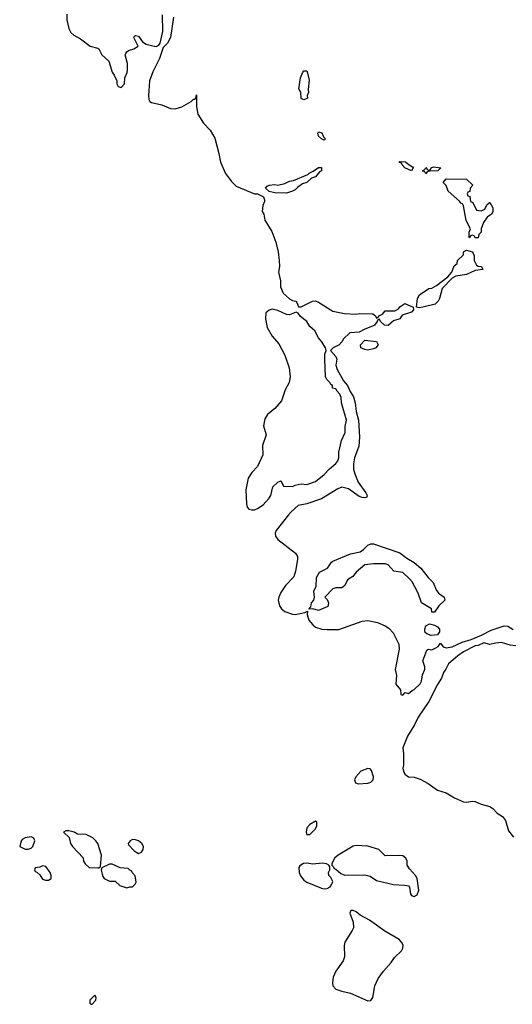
# Model space of a CAD drawing. Header units: inches. Extents: x 2293880 to 2522759, y 823965 to 1006879.
# Tile 38 of 256: x 2432152 to 2435545, y 860962 to 867752. Entities that reach past the tile are written whole.
import ezdxf

# ---------------------------------------------------------------- set-up
doc = ezdxf.new("R2010")
doc.units = ezdxf.units.IN
doc.header["$MEASUREMENT"] = 0
doc.layers.add('C4836', color=7, linetype='Continuous')

msp = doc.modelspace()

# ---------------------------------------------------------------- linework, layer by layer
at = {"layer": 'C4836', "color": 5, "elevation": 60}
for points in [[(2432476, 867790), (2432476, 867750), (2432490.8, 867690), (2432503.8, 867663.8), (2432524.5, 867644.5), (2432570, 867618.8), (2432638, 867570), (2432690, 867556), (2432698, 867550), (2432718.8, 867510), (2432766.8, 867466.8), (2432788, 867390), (2432802.8, 867370), (2432821, 867330), (2432821, 867310), (2432830, 867292), (2432850, 867284.7), (2432874, 867310), (2432875.3, 867350), (2432892.5, 867387.5), (2432895.5, 867404.5), (2432895.1, 867450), (2432879, 867510), (2432882, 867518), (2432889.2, 867530.8), (2432900.9, 867539.1), (2432938, 867550), (2432968, 867570), (2432938, 867630), (2432942, 867638), (2432950, 867642), (2432970, 867638), (2432998, 867598), (2433024, 867584), (2433070, 867570.6), (2433092.3, 867567.7), (2433110, 867576), (2433119.3, 867590), (2433138, 867670), (2433134.8, 867785.2)], [(2433210.3, 867770), (2433190, 867629), (2433170, 867589.3), (2433141.1, 867558.9), (2433115.1, 867484.9), (2433068.9, 867391.1), (2433046.7, 867330), (2433039.1, 867230), (2433041.4, 867201.4), (2433047.7, 867187.7), (2433059.8, 867179.8), (2433130, 867164.4), (2433190, 867139.5), (2433222.9, 867137.1), (2433268, 867150), (2433332.9, 867187.1), (2433350, 867204.7), (2433356.4, 867203.6), (2433366, 867210), (2433370, 867234), (2433370.5, 867150), (2433379.3, 867099.3), (2433418.5, 867038.5), (2433464.4, 866990), (2433495.8, 866935.8), (2433523.8, 866830), (2433534.4, 866770), (2433570, 866690.8), (2433610, 866634.8), (2433644.1, 866604.1), (2433770, 866551.3), (2433790, 866551.3), (2433830.7, 866530.7), (2433838.8, 866510), (2433838, 866498), (2433826.8, 866470), (2433822.8, 866430), (2433834, 866410), (2433840.7, 866370), (2433888.2, 866290), (2433916.7, 866216.7), (2433932.7, 866150), (2433939.3, 866090), (2433940.5, 866050), (2433935.5, 866010), (2433947.7, 865950), (2433948, 865910), (2433966.4, 865866.4), (2434010, 865827.3), (2434030, 865816), (2434054, 865810), (2434062, 865802), (2434072.7, 865772.7), (2434090, 865772), (2434168.4, 865811.6), (2434190, 865812), (2434210, 865804.7), (2434310, 865741), (2434390, 865724.7), (2434470, 865721), (2434490, 865726), (2434583.6, 865723.6), (2434602, 865710), (2434610, 865694), (2434622, 865698), (2434626, 865710), (2434650, 865722), (2434670, 865744.7), (2434736, 865744), (2434762, 865758), (2434770, 865772), (2434806, 865794), (2434862, 865770), (2434864.7, 865750), (2434850, 865735.3), (2434786.4, 865713.6), (2434771, 865690), (2434726, 865674), (2434690, 865644), (2434664.7, 865644.7), (2434638, 865670), (2434630, 865686), (2434618, 865682), (2434614, 865670), (2434594.8, 865645.2), (2434582.8, 865637.2), (2434530, 865617.2), (2434490, 865596), (2434426.8, 865593.2), (2434382, 865550), (2434372, 865530), (2434352, 865510), (2434312, 865490), (2434292, 865470), (2434330.7, 865430), (2434336.3, 865410), (2434330.7, 865370), (2434338.8, 865338.8), (2434381.3, 865261.3), (2434410.4, 865230), (2434427.3, 865187.3), (2434452.4, 865150), (2434463, 865110), (2434470.4, 865050), (2434486.8, 864990), (2434492.5, 864872.5), (2434488.2, 864810), (2434458.7, 864730), (2434450.3, 864690), (2434451.9, 864651.9), (2434459.5, 864619.5), (2434482.3, 864562.3), (2434536.3, 864490), (2434546, 864470), (2434542, 864458), (2434530, 864454), (2434510, 864456), (2434490, 864463.6), (2434415.8, 864515.8), (2434370, 864527), (2434342.3, 864517.7), (2434230, 864447.6), (2434130, 864413), (2434070, 864402), (2434021.4, 864358.6), (2434003.6, 864336.4), (2433919.1, 864230), (2433910.6, 864210), (2433913.4, 864190), (2433930, 864168), (2434052.6, 864072.6), (2434064.9, 864050), (2434066.4, 864030), (2434052, 863948), (2434039.5, 863910), (2433982.4, 863850), (2433950, 863800.9), (2433936, 863770), (2433932.9, 863750), (2433942.6, 863710), (2433956.4, 863690), (2433979.1, 863670), (2434030, 863652), (2434050, 863650.4), (2434084.1, 863655.9), (2434116.4, 863663.6), (2434134, 863674), (2434132, 863650), (2434144.7, 863610), (2434170, 863578), (2434190, 863562.8), (2434234, 863550), (2434270, 863545.5), (2434350, 863546.4), (2434510, 863603.7), (2434550, 863608.9), (2434615.8, 863595.8), (2434670, 863572), (2434695.1, 863555.1), (2434723.4, 863523.4), (2434764.6, 863444.6), (2434764.9, 863410), (2434739.3, 863270), (2434748.2, 863230), (2434744, 863170), (2434774, 863130), (2434778, 863098), (2434790, 863094), (2434808, 863112), (2434830, 863104.7), (2434854.6, 863125.4), (2434870, 863132), (2434910, 863172), (2434919, 863190), (2434926.3, 863233.7), (2434942, 863270), (2434942, 863290), (2434929.2, 863330), (2434955.3, 863404.7), (2434968.7, 863411.3), (2434990, 863407.3), (2435018.9, 863421.1), (2435035.3, 863430), (2435050, 863451.3), (2435070, 863426), (2435090, 863421), (2435130, 863427.7), (2435200.5, 863459.5), (2435262, 863478), (2435332.9, 863507.1), (2435398.9, 863541.1), (2435490, 863571.3), (2435514, 863570), (2435550, 863546)], [(2435570, 863434), (2435530, 863439), (2435470, 863456), (2435430, 863453.2), (2435390, 863442), (2435350, 863455.3), (2435310, 863437.2), (2435290, 863434), (2435208.4, 863391.6), (2435170, 863366), (2435104.7, 863310), (2435087.5, 863272.5), (2435071.3, 863250), (2435058, 863210), (2435030, 863168), (2434971, 863050), (2434896.8, 862943.2), (2434870.5, 862889.5), (2434822.8, 862810), (2434791, 862730), (2434796, 862690), (2434796, 862610), (2434791.3, 862590), (2434796, 862570), (2434804.7, 862550), (2434830, 862531.3), (2434870, 862527.3), (2434910, 862514), (2434965.1, 862485.1), (2435030, 862438), (2435090, 862419.5), (2435146.6, 862386.6), (2435210, 862358.9), (2435230, 862355.6), (2435270, 862362.8), (2435290, 862359.6), (2435330, 862342.3), (2435390, 862325.3), (2435411.7, 862311.7), (2435439.9, 862279.9), (2435477.8, 862257.8), (2435498.5, 862230), (2435518.5, 862158.5), (2435553.9, 862113.9)]]:
    msp.add_lwpolyline(points, dxfattribs=at)
for points in [[(2434110, 867198), (2434090, 867208), (2434088.7, 867250), (2434074.6, 867274.6), (2434085.2, 867350), (2434102, 867390), (2434110, 867398), (2434130, 867398), (2434133.2, 867393.2), (2434146.4, 867333.6), (2434138, 867270), (2434142, 867250), (2434132, 867230), (2434134, 867210), (2434130, 867208)], [(2434250, 866922), (2434230, 866929), (2434209.5, 866949.5), (2434205.2, 866970), (2434210, 866978), (2434232.5, 866972.5), (2434244.7, 866944.7), (2434258, 866930)], [(2434850, 866709), (2434806, 866730), (2434786, 866750), (2434782, 866762), (2434770, 866766), (2434766, 866774), (2434810, 866772), (2434834, 866750), (2434856.9, 866736.9), (2434862, 866730)], [(2433990, 866555.3), (2433910, 866558), (2433870, 866568), (2433846, 866590), (2433856.4, 866603.6), (2433870, 866611.3), (2433910, 866614.8), (2433930, 866611), (2433978.6, 866621.4), (2434010, 866638.8), (2434037.2, 866642.8), (2434136.5, 866683.5), (2434146.3, 866693.7), (2434174, 866706), (2434210, 866731.3), (2434230, 866732), (2434230.6, 866709.4), (2434218, 866702), (2434190, 866668.7), (2434162, 866658), (2434130.9, 866629.1), (2434101, 866619), (2434065.4, 866594.6), (2434050, 866578), (2434030, 866568.7)], [(2434950, 866688), (2434942, 866702), (2434926, 866710), (2434942, 866718), (2434948.4, 866731.6), (2434954, 866730), (2434958, 866718), (2434970, 866714), (2434982, 866718), (2434986, 866730), (2435003.1, 866736.9), (2435054, 866730), (2435031.3, 866708.7), (2434972.7, 866707.3), (2434958, 866702)], [(2435330, 866434), (2435355.3, 866444.7), (2435370, 866474), (2435388.4, 866491.6), (2435391.3, 866490), (2435410, 866454), (2435410, 866426), (2435402, 866410), (2435370.9, 866389.1), (2435346, 866354), (2435331, 866310), (2435330, 866286), (2435314, 866270), (2435310, 866248), (2435288.4, 866248.4), (2435282, 866262), (2435270, 866266), (2435258, 866262), (2435251.6, 866248.4), (2435248, 866250), (2435247.3, 866287.3), (2435258, 866310), (2435226.8, 866366.8), (2435208, 866468), (2435202, 866482), (2435190, 866486), (2435180.4, 866500.4), (2435104, 866570), (2435088.9, 866608.9), (2435068, 866630), (2435090, 866654), (2435230, 866651.3), (2435274, 866610), (2435254, 866590), (2435252.7, 866567.3), (2435238, 866562), (2435234, 866550), (2435238, 866538), (2435252.7, 866532.7), (2435258, 866498), (2435274, 866490), (2435298, 866438)], [(2434904, 865764), (2434886, 865770), (2434893.2, 865830), (2434906.6, 865853.4), (2434970, 865898.8), (2434990, 865901), (2435022, 865918), (2435100.4, 865979.6), (2435128.9, 866011.1), (2435144.7, 866055.3), (2435166, 866070), (2435168, 866090), (2435208, 866130), (2435210, 866152), (2435230, 866162), (2435270.7, 866150.7), (2435283.6, 866123.6), (2435282, 866090), (2435298, 866058), (2435310.9, 866050.9), (2435332, 866050), (2435342, 866030), (2435290, 866022), (2435230, 865995.3), (2435156.9, 865983.1), (2435131.3, 865968.7), (2435062, 865898), (2435044.7, 865830), (2435034.8, 865810), (2435014.8, 865790), (2434930, 865769.2)], [(2433890, 865755.1), (2433870, 865749.3), (2433847.7, 865730), (2433844, 865690), (2433857.1, 865630), (2433890.4, 865570), (2433935.8, 865515.8), (2433977.2, 865437.2), (2434008.8, 865350), (2434014.6, 865290), (2434008.7, 865250), (2433980.7, 865199.3), (2433955.9, 865124.1), (2433910.2, 865069.8), (2433858.4, 865030), (2433841.6, 864998.4), (2433830.3, 864950), (2433850.4, 864890), (2433825.5, 864814.5), (2433826.7, 864750), (2433788.9, 864671.1), (2433750, 864629.3), (2433724.9, 864590), (2433710.5, 864510), (2433713.4, 864413.4), (2433718.8, 864390), (2433730, 864376), (2433750, 864371), (2433770, 864371), (2433790, 864380.7), (2433830, 864407.3), (2433869.2, 864450), (2433881.2, 864470), (2433895.3, 864530), (2433930, 864562), (2433950, 864572), (2433954, 864570), (2433970, 864534), (2434030, 864532), (2434050, 864542), (2434090, 864551), (2434130, 864546), (2434190, 864567.3), (2434250, 864616), (2434285.2, 864654.8), (2434330, 864691), (2434342.7, 864710), (2434349.2, 864730), (2434349.2, 864770), (2434369.4, 864850.6), (2434394.6, 864905.4), (2434394.6, 864945.4), (2434404, 864990), (2434368, 865110), (2434367.3, 865147.3), (2434358, 865170), (2434338, 865190), (2434330, 865206), (2434306, 865210), (2434306, 865230), (2434295.3, 865235.3), (2434288, 865250), (2434268.7, 865270), (2434259, 865290), (2434254, 865410), (2434254.6, 865445.4), (2434262, 865470), (2434258, 865490), (2434234, 865530), (2434210, 865558), (2434185.6, 865605.6), (2434150, 865635.3), (2434128.7, 865670), (2434085.6, 865705.6), (2434070, 865728.7), (2434055.3, 865735.3), (2434010, 865716), (2433990, 865719.3), (2433930, 865746.6)], [(2434550, 865472.3), (2434530, 865477), (2434501.2, 865490), (2434499, 865510), (2434530, 865541), (2434610, 865532), (2434622, 865510), (2434604.7, 865490), (2434590, 865482.7)], [(2434990, 863666), (2434988, 863690), (2434919, 863730), (2434896.9, 863796.9), (2434855.1, 863875.1), (2434836.3, 863896.3), (2434790, 863939.3), (2434730, 863948.7), (2434690, 863993.2), (2434670, 863999.3), (2434590, 863999.3), (2434530, 863993.2), (2434470, 863942), (2434446.8, 863913.2), (2434410, 863888.7), (2434391.3, 863850), (2434379.8, 863840.2), (2434370, 863834), (2434330, 863834), (2434310, 863828), (2434254, 863770), (2434270, 863754), (2434278, 863730), (2434274.8, 863705.2), (2434210, 863678), (2434170, 863688), (2434146, 863686), (2434146, 863690), (2434158, 863702), (2434162, 863730), (2434178, 863750), (2434182, 863770), (2434179, 863810), (2434194, 863846), (2434195.5, 863904.5), (2434217.2, 863942.8), (2434271.6, 863968.4), (2434299.3, 864010), (2434310, 864018), (2434430, 864068.4), (2434496.8, 864083.2), (2434520.9, 864099.1), (2434550, 864128.4), (2434570, 864136.5), (2434590, 864136.5), (2434770, 864075.3), (2434818, 864038), (2434870, 864008.2), (2434915.8, 863970), (2434965.3, 863905.3), (2434999.3, 863870), (2435020.7, 863820.7), (2435036.4, 863796.4), (2435076, 863770), (2435081, 863750), (2435038, 863710), (2435010, 863666)], [(2434985.4, 863505.4), (2434956, 863516), (2434946, 863526), (2434943.1, 863536.9), (2434942, 863550), (2434950, 863571.3), (2434975.3, 863584.7), (2435010, 863576.3), (2435030, 863564), (2435044, 863550), (2435044, 863530), (2435030, 863508.7)], [(2434550, 862589.2), (2434502.8, 862570), (2434466.8, 862530), (2434458.8, 862510), (2434464.7, 862490), (2434483, 862483), (2434550, 862486.7), (2434570, 862494), (2434586, 862510), (2434589.4, 862530), (2434574.8, 862574.8), (2434565.2, 862585.2)], [(2434190, 862226), (2434150, 862202), (2434130, 862178), (2434126, 862150), (2434130, 862134), (2434150, 862132), (2434188, 862170), (2434198, 862190), (2434198, 862218)], [(2432490, 862158), (2432470, 862158), (2432454, 862150), (2432491.6, 862111.6), (2432502.8, 862070), (2432516, 862050), (2432590, 861972), (2432591.3, 861950), (2432602, 861930), (2432630, 861904.7), (2432690, 861902), (2432698, 861902), (2432708, 861912), (2432715.3, 861990), (2432689, 862070), (2432675.3, 862090), (2432655.3, 862110), (2432610, 862132.3), (2432550, 862135.3), (2432526, 862150)], [(2432230, 862118), (2432190, 862109), (2432170, 862099), (2432162.8, 862090), (2432152, 862050), (2432190, 862031), (2432210, 862031.3), (2432230, 862038), (2432242, 862050), (2432255.3, 862090), (2432248.4, 862108.4)], [(2432930, 862099), (2432912, 862090), (2432898, 862070), (2432902, 862062), (2432939.6, 862019.6), (2432970, 862002), (2432990, 862012), (2433002, 862030), (2433004, 862050), (2432994, 862070), (2432970, 862089), (2432950, 862097.2)], [(2434470, 862056.2), (2434450, 862051.6), (2434346.8, 861990), (2434321, 861970), (2434302, 861930), (2434302, 861922), (2434314, 861910), (2434318, 861898), (2434330, 861894), (2434363.6, 861863.6), (2434392.7, 861852.7), (2434530, 861854.8), (2434566.4, 861846.4), (2434610, 861816), (2434727.1, 861787.1), (2434803.6, 861783.6), (2434830, 861778), (2434838, 861770), (2434843.6, 861723.6), (2434851.6, 861711.6), (2434870, 861706), (2434890, 861718), (2434901.2, 861750), (2434889, 861830), (2434879, 861850), (2434836.5, 861896.5), (2434821.2, 861921.2), (2434821.2, 861950), (2434812.7, 861970), (2434790, 861985.2), (2434770, 861989), (2434670, 861986), (2434626, 862030), (2434550, 862053.2)], [(2432310, 861918), (2432290, 861908), (2432258, 861902), (2432254, 861890), (2432258, 861878), (2432270, 861874), (2432290, 861854), (2432310, 861824.7), (2432330, 861818), (2432350, 861818), (2432368, 861830), (2432368.7, 861850), (2432362, 861870), (2432332.9, 861912.9)], [(2432790, 861928), (2432770, 861928), (2432718, 861902), (2432714, 861886), (2432719.6, 861859.6), (2432723.6, 861843.6), (2432734, 861830), (2432770, 861812), (2432810, 861812), (2432841, 861781), (2432890, 861764.7), (2432910, 861772), (2432930, 861772), (2432948, 861790), (2432954.6, 861805.4), (2432947.3, 861847.3), (2432926, 861870), (2432922, 861882), (2432910, 861886), (2432898, 861898), (2432843.1, 861903.1)], [(2434234.8, 861934.8), (2434170.5, 861929.5), (2434130, 861934.7), (2434107.3, 861932.7), (2434082.5, 861917.5), (2434075.6, 861904.4), (2434076, 861870), (2434086.8, 861846.8), (2434110, 861818.7), (2434130, 861805.3), (2434230, 861763), (2434250, 861758.8), (2434270, 861761), (2434290, 861772), (2434302, 861790), (2434308, 861810), (2434295.3, 861835.3), (2434282, 861850), (2434278, 861870), (2434288, 861890), (2434288, 861910), (2434280.4, 861920.4), (2434266, 861930)], [(2434450, 861608.7), (2434432, 861608), (2434426, 861590), (2434448, 861528), (2434450.6, 861490), (2434443, 861470), (2434392, 861390), (2434386.4, 861366.4), (2434390.4, 861290), (2434379.1, 861260.9), (2434330.4, 861190), (2434312, 861150), (2434306, 861110), (2434308.8, 861090), (2434330, 861067.2), (2434370, 861052.4), (2434430, 861039.5), (2434550, 860985.5), (2434570, 860987.7), (2434583.7, 861010), (2434598, 861090), (2434620.5, 861139.5), (2434657, 861190), (2434710.8, 861249.2), (2434734.7, 861285.3), (2434782.7, 861330), (2434792, 861350), (2434792.3, 861370), (2434782.7, 861390), (2434765.2, 861410), (2434666.3, 861466.3), (2434562.5, 861542.5), (2434497.5, 861577.5), (2434470, 861599)], [(2432670, 861026), (2432634, 860990), (2432634, 860970), (2432642, 860962), (2432650, 860962), (2432675.3, 860990), (2432678, 861010)]]:
    msp.add_lwpolyline(points, close=True, dxfattribs=at)

doc.saveas('drawing.dxf')
